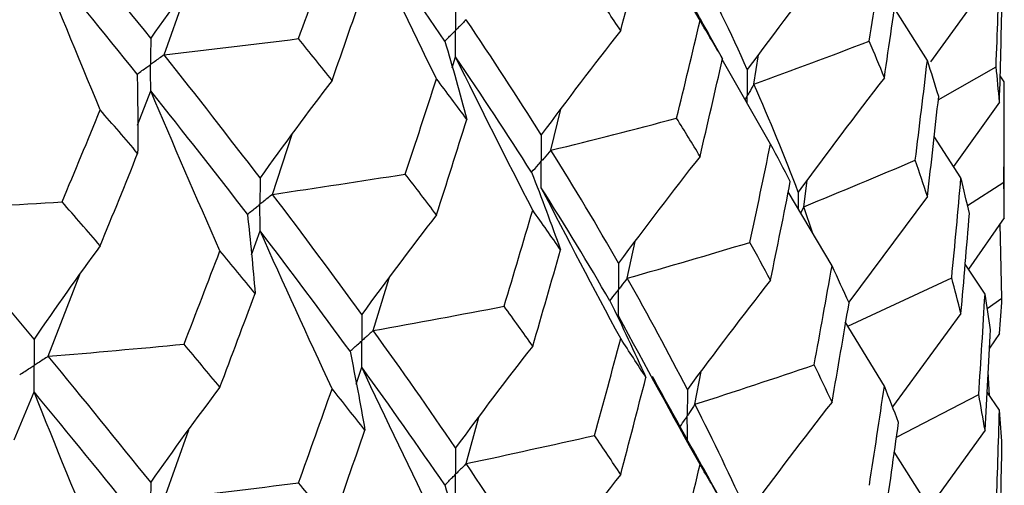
# Paper-space layout '_Isometric' of a CAD drawing. Header units: millimetres. Extents: x -25 to 231, y -14 to 362.
# Tile 54 of 58: x 14.23 to 19.75, y 37.03 to 39.64. Entities that reach past the tile are written whole.
import ezdxf

# ---------------------------------------------------------------- set-up
doc = ezdxf.new("R2010")
doc.units = ezdxf.units.MM

psp = doc.layouts.new('_Isometric')

# ---------------------------------------------------------------- linework, layer by layer
at = {"color": 7, "linetype": 'Continuous', "lineweight": 25}
for p, q in [((15.0353, 39.4405), (15.1745, 39.8292)), ((19.6418, 39.8249), (19.335, 39.4018)), ((19.3184, 39.4097), (19.1329, 39.7042)), ((18.0917, 39.5545), (18.1689, 39.4188)), ((16.6528, 39.3686), (16.6711, 39.4295)), ((18.4382, 38.9396), (18.1678, 39.4139)), ((18.3447, 39.2763), (18.3706, 39.4409)), ((19.3797, 39.1882), (19.7038, 39.3742)), ((19.75, 39.29), (19.7266, 39.3235)), ((19.75, 38.5269), (19.75, 39.29)), ((14.8862, 39.0467), (14.9602, 39.2385)), ((19.7229, 39.1759), (19.4654, 38.8144)), ((17.2061, 38.9052), (17.2624, 39.1363)), ((15.6439, 38.6582), (15.7547, 38.995)), ((19.5068, 38.7505), (19.3564, 38.9824)), ((18.6249, 38.589), (18.6437, 38.736)), ((19.5432, 38.5958), (19.7475, 38.7258)), ((18.7834, 38.257), (18.5379, 38.6728)), ((19.3184, 38.6462), (18.8768, 38.054)), ((18.6765, 38.438), (18.6249, 38.589)), ((19.75, 38.5269), (19.5485, 38.2382)), ((15.5251, 38.3181), (15.5737, 38.454)), ((19.737, 38.0765), (19.7266, 38.4934)), ((17.6343, 38.1877), (17.6786, 38.394)), ((19.6418, 38.0982), (19.53, 38.2659)), ((14.3856, 37.7497), (14.5625, 38.2081)), ((16.2095, 37.8942), (16.2981, 38.1887)), ((18.8721, 37.9188), (19.4549, 38.1895)), ((19.6541, 38.0179), (19.737, 38.0765)), ((19.5068, 37.9891), (19.1224, 37.4667)), ((19.077, 37.5832), (18.8573, 37.943)), ((19.7229, 37.8777), (19.6668, 37.7955)), ((16.1135, 37.594), (16.1446, 37.6881)), ((18.0142, 37.4805), (18.0485, 37.6649)), ((19.6668, 37.5299), (19.6596, 37.6628)), ((14.1943, 37.2811), (14.3057, 37.55)), ((19.1448, 37.2971), (19.6062, 37.5352)), ((19.7229, 37.4477), (19.6534, 37.5495)), ((16.7308, 37.148), (16.8016, 37.4083)), ((15.0354, 36.949), (15.1744, 37.3376)), ((19.6418, 37.3351), (19.335, 36.9117)), ((19.3184, 36.9195), (19.1329, 37.2137)), ((18.0963, 37.0564), (18.1691, 36.9286))]:
    psp.add_line(p, q, dxfattribs=at)
at = {"color": 8, "linetype": 'Continuous', "lineweight": 25}
for p, q in [((18.5942, 38.6702), (18.5941, 38.5776)), ((18.6085, 38.5533), (18.6249, 38.589))]:
    psp.add_line(p, q, dxfattribs=at)
at = {"color": 7, "linetype": 'Continuous', "lineweight": 25}
for points in [[(18.0425, 39.6324), (17.8873, 39.9095), (17.7351, 40.1873), (17.5859, 40.4659)], [(14.9602, 39.5347), (14.7738, 39.7675), (14.5824, 40.0019), (14.3856, 40.2398)], [(16.5637, 39.3064), (16.4213, 39.5969), (16.2816, 39.888), (16.1446, 40.1796)], [(16.6109, 39.5179), (16.4613, 39.7365), (16.3057, 39.9572), (16.1446, 40.1796)], [(17.5974, 39.5762), (17.6453, 39.7578), (17.6925, 39.9396), (17.739, 40.1216)], [(15.3486, 40.0685), (15.2166, 39.8933), (15.0871, 39.7153), (14.9602, 39.5347)], [(15.7899, 39.5315), (15.8533, 39.7073), (15.9161, 39.8832), (15.9781, 40.0594)], [(18.9926, 39.5173), (19.0216, 39.703), (19.0497, 39.8888), (19.077, 40.0746)], [(14.6771, 39.1319), (14.5508, 39.4344), (14.427, 39.7371), (14.3057, 40.0401)], [(14.8845, 39.3329), (14.6967, 39.5666), (14.5038, 39.8016), (14.3057, 40.0401)], [(18.308, 39.3585), (18.2165, 39.5618), (18.1186, 39.7654), (18.0142, 39.9708)], [(18.7834, 39.9849), (18.6217, 39.7783), (18.4633, 39.5694), (18.308, 39.3585)], [(19.7038, 39.3742), (19.711, 39.5618), (19.7174, 39.7495), (19.7229, 39.9374)], [(19.077, 39.3118), (19.1044, 39.498), (19.1309, 39.6842), (19.1566, 39.8705)], [(15.9781, 39.297), (16.0401, 39.4735), (16.1015, 39.6502), (16.1621, 39.8272)], [(17.5974, 39.5762), (17.5494, 39.6491), (17.5007, 39.7223), (17.4513, 39.7957)], [(19.7229, 39.1759), (19.7285, 39.3637), (19.7331, 39.5514), (19.737, 39.739)], [(17.152, 38.9915), (17.0177, 39.2046), (16.8772, 39.4201), (16.7307, 39.6377)], [(17.9115, 39.085), (17.9559, 39.2672), (17.9996, 39.4497), (18.0425, 39.6324)], [(18.1689, 39.4188), (18.1276, 39.4898), (18.0854, 39.561), (18.0425, 39.6324)], [(17.5974, 39.5762), (17.446, 39.3837), (17.2976, 39.1887), (17.152, 38.9915)], [(15.0353, 39.4405), (15.2873, 39.4696), (15.5388, 39.4999), (15.7899, 39.5315)], [(15.9781, 39.297), (15.916, 39.3749), (15.8533, 39.4531), (15.7899, 39.5315)], [(16.6109, 39.5179), (16.6542, 39.3717), (16.6952, 39.2253), (16.7342, 39.0787)], [(18.3447, 39.2763), (18.5618, 39.3556), (18.7778, 39.4359), (18.9926, 39.5173)], [(19.077, 39.3118), (19.0497, 39.3802), (19.0216, 39.4487), (18.9926, 39.5173)], [(15.5737, 38.7503), (15.3997, 38.9781), (15.2201, 39.2083), (15.0353, 39.4405)], [(17.104, 38.5691), (16.9569, 38.8553), (16.8126, 39.1421), (16.6711, 39.4295)], [(17.0973, 38.7819), (16.9613, 38.9954), (16.8192, 39.2114), (16.6711, 39.4295)], [(18.0425, 38.8708), (18.0854, 39.0534), (18.1276, 39.236), (18.1689, 39.4188)], [(19.2501, 38.8492), (19.2737, 39.036), (19.2965, 39.2228), (19.3184, 39.4097)], [(19.3818, 39.207), (19.3615, 39.2745), (19.3404, 39.3421), (19.3184, 39.4097)], [(19.7229, 39.1759), (19.7174, 39.2421), (19.711, 39.3082), (19.7038, 39.3742)], [(14.8845, 39.3329), (14.8875, 39.1846), (14.8884, 39.0362), (14.8871, 38.8879)], [(15.9781, 39.297), (15.8406, 39.1174), (15.7059, 38.9352), (15.5737, 38.7503)], [(16.389, 38.7719), (16.448, 38.9498), (16.5062, 39.128), (16.5637, 39.3064)], [(16.7342, 39.0787), (16.6781, 39.1543), (16.6213, 39.2302), (16.5637, 39.3064)], [(19.077, 39.3118), (18.9129, 39.1), (18.752, 38.8861), (18.5942, 38.6702)], [(19.7475, 38.7258), (19.7492, 38.914), (19.75, 39.102), (19.75, 39.29)], [(15.3486, 38.3409), (15.2166, 38.6397), (15.0872, 38.939), (14.9602, 39.2385)], [(15.503, 38.5463), (15.3275, 38.7748), (15.1464, 39.0056), (14.9602, 39.2385)], [(18.5942, 38.6702), (18.5176, 38.8712), (18.4344, 39.0733), (18.3447, 39.2763)], [(19.3184, 38.6462), (19.3404, 38.833), (19.3615, 39.0199), (19.3818, 39.207)], [(14.4634, 38.6162), (14.5352, 38.7879), (14.6065, 38.9598), (14.6771, 39.1319)], [(14.8871, 38.8879), (14.8177, 38.969), (14.7477, 39.0503), (14.6771, 39.1319)], [(16.5637, 38.5427), (16.6213, 38.721), (16.6781, 38.8997), (16.7342, 39.0787)], [(17.2061, 38.9052), (17.4421, 38.964), (17.6773, 39.0239), (17.9115, 39.085)], [(18.0425, 38.8708), (17.9996, 38.9421), (17.9559, 39.0134), (17.9115, 39.085)], [(17.5859, 38.2725), (17.4655, 38.4823), (17.3389, 38.6926), (17.2061, 38.9052)], [(18.3223, 38.3883), (18.3618, 38.572), (18.4004, 38.7558), (18.4382, 38.9396)], [(18.5493, 38.7297), (18.5131, 38.7996), (18.476, 38.8696), (18.4382, 38.9396)], [(14.6771, 38.3695), (14.7477, 38.542), (14.8177, 38.7148), (14.8871, 38.8879)], [(18.0425, 38.8708), (17.8873, 38.6737), (17.7351, 38.4743), (17.5859, 38.2725)], [(18.6249, 38.589), (18.8346, 38.6747), (19.043, 38.7614), (19.2501, 38.8492)], [(19.3184, 38.6462), (19.2965, 38.7137), (19.2737, 38.7814), (19.2501, 38.8492)], [(15.6439, 38.6582), (15.8928, 38.6949), (16.1412, 38.7328), (16.389, 38.7719)], [(16.5637, 38.5427), (16.5062, 38.6188), (16.448, 38.6952), (16.389, 38.7719)], [(17.0973, 38.7819), (17.1537, 38.6371), (17.2079, 38.4921), (17.26, 38.3469)], [(18.4382, 38.1768), (18.4761, 38.361), (18.5131, 38.5453), (18.5493, 38.7297)], [(19.4549, 38.1895), (19.473, 38.3763), (19.4903, 38.5633), (19.5068, 38.7505)], [(19.5538, 38.5502), (19.539, 38.6169), (19.5233, 38.6836), (19.5068, 38.7505)], [(17.5974, 37.8494), (17.446, 38.1307), (17.2975, 38.4128), (17.152, 38.6955)], [(17.5368, 38.0613), (17.4147, 38.2715), (17.2864, 38.4824), (17.152, 38.6955)], [(19.75, 38.5269), (19.75, 38.5932), (19.7492, 38.6595), (19.7475, 38.7258)], [(16.1446, 37.9841), (15.9834, 38.2062), (15.8164, 38.431), (15.6439, 38.6582)], [(13.6964, 38.5712), (13.9523, 38.585), (14.2079, 38.6), (14.4634, 38.6162)], [(14.3057, 37.8463), (14.1076, 38.0854), (13.9044, 38.3272), (13.6964, 38.5712)], [(14.6771, 38.3695), (14.6065, 38.4514), (14.5352, 38.5337), (14.4634, 38.6162)], [(16.9436, 38.0305), (16.9978, 38.2097), (17.0512, 38.3892), (17.104, 38.5691)], [(17.26, 38.3469), (17.2088, 38.4207), (17.1568, 38.4947), (17.104, 38.5691)], [(15.503, 38.5463), (15.5195, 38.3983), (15.5339, 38.2502), (15.5461, 38.1021)], [(16.5637, 38.5427), (16.4213, 38.359), (16.2816, 38.1728), (16.1446, 37.9841)], [(19.5068, 37.9891), (19.5233, 38.1761), (19.539, 38.3632), (19.5538, 38.5502)], [(15.9781, 37.5682), (15.8406, 37.863), (15.7058, 38.1583), (15.5737, 38.454)], [(16.0789, 37.7781), (15.9163, 38.0007), (15.7478, 38.2261), (15.5737, 38.454)], [(14.6771, 38.3695), (14.5509, 38.1979), (14.427, 38.0235), (14.3057, 37.8463)], [(17.104, 37.8074), (17.1568, 37.9871), (17.2088, 38.1669), (17.26, 38.3469)], [(17.6343, 38.1877), (17.8646, 38.2535), (18.094, 38.3204), (18.3223, 38.3883)], [(18.4382, 38.1768), (18.4004, 38.2472), (18.3618, 38.3177), (18.3223, 38.3883)], [(15.1473, 37.8178), (15.215, 37.9918), (15.2822, 38.1662), (15.3486, 38.3409)], [(15.5461, 38.1021), (15.4809, 38.1814), (15.4151, 38.261), (15.3486, 38.3409)], [(18.683, 37.7016), (18.7173, 37.8866), (18.7507, 38.0717), (18.7834, 38.257)], [(18.8789, 38.0495), (18.8478, 38.1185), (18.816, 38.1877), (18.7834, 38.257)], [(17.9716, 37.564), (17.8655, 37.7705), (17.753, 37.9785), (17.6343, 38.1877)], [(18.4382, 38.1768), (18.2796, 37.9748), (18.1241, 37.7705), (17.9716, 37.564)], [(19.5068, 37.9891), (19.4903, 38.0559), (19.473, 38.1227), (19.4549, 38.1895)], [(15.3486, 37.5772), (15.4151, 37.7518), (15.4809, 37.9268), (15.5461, 38.1021)], [(19.6062, 37.5352), (19.6189, 37.7229), (19.6308, 37.9106), (19.6418, 38.0982)], [(19.6724, 37.8989), (19.663, 37.9654), (19.6528, 38.0318), (19.6418, 38.0982)], [(19.7229, 37.8777), (19.7285, 37.9439), (19.7331, 38.0102), (19.737, 38.0765)], [(16.2095, 37.8942), (16.4549, 37.9384), (16.6996, 37.9838), (16.9436, 38.0305)], [(17.104, 37.8074), (17.0512, 37.8816), (16.9978, 37.9559), (16.9436, 38.0305)], [(17.5368, 38.0613), (17.6063, 37.9185), (17.6737, 37.7753), (17.7389, 37.6318)], [(18.7834, 37.4934), (18.816, 37.6786), (18.8478, 37.8639), (18.8789, 38.0495)], [(18.0425, 37.1428), (17.8873, 37.4199), (17.7351, 37.6977), (17.5859, 37.9763)], [(16.6711, 37.2361), (16.5231, 37.454), (16.3692, 37.6728), (16.2095, 37.8942)], [(17.4513, 37.306), (17.5008, 37.487), (17.5495, 37.6681), (17.5974, 37.8494)], [(17.7389, 37.6318), (17.6925, 37.7042), (17.6453, 37.7767), (17.5974, 37.8494)], [(19.6418, 37.3351), (19.6528, 37.523), (19.663, 37.711), (19.6724, 37.8989)], [(14.3856, 37.7497), (14.6398, 37.7711), (14.8937, 37.7938), (15.1473, 37.8178)], [(15.3486, 37.5772), (15.2822, 37.657), (15.215, 37.7372), (15.1473, 37.8178)], [(17.104, 37.8074), (16.9568, 37.6195), (16.8126, 37.4291), (16.6711, 37.2361)], [(14.9602, 37.043), (14.774, 37.2756), (14.5823, 37.5113), (14.3856, 37.7497)], [(16.0789, 37.7781), (16.1088, 37.6308), (16.1365, 37.4833), (16.162, 37.3357)], [(16.5637, 36.8159), (16.4213, 37.1061), (16.2815, 37.3968), (16.1446, 37.6881)], [(16.6109, 37.0282), (16.4612, 37.2466), (16.3058, 37.4661), (16.1446, 37.6881)], [(18.0142, 37.4805), (18.2382, 37.5531), (18.4612, 37.6268), (18.683, 37.7016)], [(18.7834, 37.4934), (18.7507, 37.5626), (18.7173, 37.632), (18.683, 37.7016)], [(17.5974, 37.0866), (17.6453, 37.2682), (17.6925, 37.4499), (17.7389, 37.6318)], [(15.3486, 37.5772), (15.2166, 37.4018), (15.0872, 37.2238), (14.9602, 37.043)], [(18.9927, 37.0263), (19.0216, 37.2117), (19.0497, 37.3973), (19.077, 37.5832)], [(19.1565, 37.3791), (19.1308, 37.4469), (19.1043, 37.515), (19.077, 37.5832)], [(14.6771, 36.6408), (14.5508, 36.9436), (14.427, 37.2466), (14.3057, 37.55)], [(14.8845, 36.8414), (14.6968, 37.0745), (14.5038, 37.3109), (14.3057, 37.55)], [(15.79, 37.0401), (15.8534, 37.2158), (15.9161, 37.3918), (15.9781, 37.5682)], [(16.162, 37.3357), (16.1014, 37.4129), (16.0401, 37.4904), (15.9781, 37.5682)], [(19.6418, 37.3351), (19.6308, 37.4018), (19.6189, 37.4685), (19.6062, 37.5352)], [(18.308, 36.867), (18.2166, 37.0697), (18.1186, 37.2743), (18.0142, 37.4805)], [(18.7834, 37.4934), (18.6218, 37.2867), (18.4634, 37.0779), (18.308, 36.867)], [(19.7038, 36.8833), (19.711, 37.0714), (19.7174, 37.2595), (19.7229, 37.4477)], [(19.737, 37.2485), (19.7331, 37.3149), (19.7285, 37.3813), (19.7229, 37.4477)], [(19.077, 36.8217), (19.1043, 37.0075), (19.1308, 37.1933), (19.1565, 37.3791)], [(15.9781, 36.8066), (16.0401, 36.9828), (16.1014, 37.1591), (16.162, 37.3357)], [(16.7308, 37.148), (16.9717, 37.1995), (17.2119, 37.2522), (17.4513, 37.306)], [(17.5974, 37.0866), (17.5494, 37.1595), (17.5008, 37.2327), (17.4513, 37.306)], [(19.7229, 36.6843), (19.7285, 36.8723), (19.7331, 37.0604), (19.737, 37.2485)], [(17.152, 36.5013), (17.0176, 36.7151), (16.8771, 36.9308), (16.7308, 37.148)], [(17.9113, 36.5944), (17.9558, 36.777), (17.9996, 36.9598), (18.0425, 37.1428)], [(18.1691, 36.9286), (18.1277, 36.9998), (18.0855, 37.0712), (18.0425, 37.1428)], [(17.5974, 37.0866), (17.446, 36.8939), (17.2976, 36.6988), (17.152, 36.5013)], [(15.0354, 36.949), (15.2874, 36.9781), (15.5389, 37.0085), (15.79, 37.0401)], [(15.9781, 36.8066), (15.9161, 36.8842), (15.8534, 36.962), (15.79, 37.0401)], [(16.6109, 37.0282), (16.6541, 36.882), (16.6952, 36.7355), (16.7341, 36.5889)]]:
    psp.add_open_spline(points, degree=3, dxfattribs=at)
for points, knots in [([(18.0933, 39.5554), (18.0645, 39.6062), (17.9581, 39.7939), (17.8541, 39.9838), (17.7782, 40.1224)], [0, 0, 0, 0, 0.27039, 1, 1, 1, 1]), ([(16.6711, 39.7259), (16.6711, 39.6859), (16.671, 39.646), (16.671, 39.6061), (16.671, 39.5966), (16.671, 39.5872), (16.671, 39.5777)], [0, 0, 0, 0, 0.0001467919, 0.0001467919, 0.0001467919, 0.0001814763, 0.0001814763, 0.0001814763, 0.0001814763]), ([(16.7307, 39.6377), (16.7166, 39.6235), (16.7025, 39.6093), (16.6883, 39.5951), (16.6825, 39.5893), (16.6768, 39.5835), (16.671, 39.5777)], [0, 0, 0, 0, 0.0000851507, 0.0000851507, 0.0000851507, 0.0001198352, 0.0001198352, 0.0001198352, 0.0001198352]), ([(16.6109, 39.5179), (16.6252, 39.532), (16.6394, 39.5462), (16.6536, 39.5604), (16.6594, 39.5662), (16.6652, 39.572), (16.671, 39.5777)], [0, 0, 0, 0, 0.0000851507, 0.0000851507, 0.0000851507, 0.0001198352, 0.0001198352, 0.0001198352, 0.0001198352]), ([(16.6711, 39.4295), (16.6711, 39.4695), (16.671, 39.5095), (16.671, 39.5494), (16.671, 39.5589), (16.671, 39.5683), (16.671, 39.5777)], [0, 0, 0, 0, 0.0001467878, 0.0001467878, 0.0001467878, 0.0001814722, 0.0001814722, 0.0001814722, 0.0001814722]), ([(14.9602, 39.5347), (14.9601, 39.4948), (14.9601, 39.4549), (14.9601, 39.415), (14.9601, 39.4055), (14.9601, 39.3961), (14.9601, 39.3867)], [0, 0, 0, 0, 0.0001466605, 0.0001466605, 0.0001466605, 0.0001813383, 0.0001813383, 0.0001813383, 0.0001813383]), ([(15.0353, 39.4405), (15.0175, 39.4277), (14.9997, 39.415), (14.9819, 39.4022), (14.9746, 39.397), (14.9673, 39.3918), (14.9601, 39.3867)], [0, 0, 0, 0, 0.0000851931, 0.0000851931, 0.0000851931, 0.0001198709, 0.0001198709, 0.0001198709, 0.0001198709]), ([(14.8845, 39.3329), (14.9024, 39.3456), (14.9203, 39.3584), (14.9382, 39.3711), (14.9455, 39.3763), (14.9528, 39.3815), (14.9601, 39.3867)], [0, 0, 0, 0, 0.0000851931, 0.0000851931, 0.0000851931, 0.0001198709, 0.0001198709, 0.0001198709, 0.0001198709]), ([(14.9602, 39.2385), (14.9601, 39.2785), (14.9601, 39.3184), (14.9601, 39.3583), (14.9601, 39.3678), (14.9601, 39.3772), (14.9601, 39.3867)], [0, 0, 0, 0, 0.0001466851, 0.0001466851, 0.0001466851, 0.0001813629, 0.0001813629, 0.0001813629, 0.0001813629]), ([(18.308, 39.3585), (18.3079, 39.3186), (18.3079, 39.2787), (18.3078, 39.2387), (18.3078, 39.2293), (18.3078, 39.2199), (18.3078, 39.2104)], [0, 0, 0, 0, 0.0001466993, 0.0001466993, 0.0001466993, 0.0001813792, 0.0001813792, 0.0001813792, 0.0001813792]), ([(18.3447, 39.2763), (18.336, 39.2607), (18.3273, 39.2451), (18.3185, 39.2295), (18.315, 39.2231), (18.3114, 39.2168), (18.3078, 39.2104)], [0, 0, 0, 0, 0.0000851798, 0.0000851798, 0.0000851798, 0.0001198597, 0.0001198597, 0.0001198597, 0.0001198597]), ([(17.152, 38.9915), (17.1519, 38.9516), (17.1519, 38.9117), (17.1519, 38.8718), (17.1519, 38.8624), (17.1519, 38.8529), (17.1519, 38.8435)], [0, 0, 0, 0, 0.0001465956, 0.0001465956, 0.0001465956, 0.0001812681, 0.0001812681, 0.0001812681, 0.0001812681]), ([(17.2061, 38.9052), (17.1933, 38.8906), (17.1805, 38.8759), (17.1676, 38.8613), (17.1624, 38.8554), (17.1571, 38.8494), (17.1519, 38.8435)], [0, 0, 0, 0, 0.000085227, 0.000085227, 0.000085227, 0.0001198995, 0.0001198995, 0.0001198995, 0.0001198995]), ([(17.0973, 38.7819), (17.1102, 38.7965), (17.1232, 38.8111), (17.1361, 38.8257), (17.1414, 38.8316), (17.1466, 38.8375), (17.1519, 38.8435)], [0, 0, 0, 0, 0.000085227, 0.000085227, 0.000085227, 0.0001198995, 0.0001198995, 0.0001198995, 0.0001198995]), ([(17.152, 38.6955), (17.1519, 38.7354), (17.1519, 38.7753), (17.1519, 38.8152), (17.1519, 38.8246), (17.1519, 38.8341), (17.1519, 38.8435)], [0, 0, 0, 0, 0.0001465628, 0.0001465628, 0.0001465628, 0.0001812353, 0.0001812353, 0.0001812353, 0.0001812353]), ([(15.5737, 38.7503), (15.5736, 38.7104), (15.5736, 38.6705), (15.5736, 38.6305), (15.5736, 38.6211), (15.5736, 38.6116), (15.5736, 38.6022)], [0, 0, 0, 0, 0.0001467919, 0.0001467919, 0.0001467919, 0.0001814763, 0.0001814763, 0.0001814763, 0.0001814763]), ([(15.6439, 38.6582), (15.6272, 38.6449), (15.6106, 38.6317), (15.594, 38.6184), (15.5872, 38.613), (15.5804, 38.6076), (15.5736, 38.6022)], [0, 0, 0, 0, 0.0000851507, 0.0000851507, 0.0000851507, 0.0001198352, 0.0001198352, 0.0001198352, 0.0001198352]), ([(15.503, 38.5463), (15.5197, 38.5595), (15.5365, 38.5728), (15.5532, 38.586), (15.56, 38.5914), (15.5668, 38.5968), (15.5736, 38.6022)], [0, 0, 0, 0, 0.0000851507, 0.0000851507, 0.0000851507, 0.0001198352, 0.0001198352, 0.0001198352, 0.0001198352]), ([(15.5737, 38.454), (15.5736, 38.4939), (15.5736, 38.5339), (15.5736, 38.5739), (15.5736, 38.5833), (15.5736, 38.5928), (15.5736, 38.6022)], [0, 0, 0, 0, 0.0001467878, 0.0001467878, 0.0001467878, 0.0001814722, 0.0001814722, 0.0001814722, 0.0001814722]), ([(17.5859, 38.2725), (17.5858, 38.2326), (17.5858, 38.1927), (17.5858, 38.1528), (17.5858, 38.1434), (17.5858, 38.1339), (17.5858, 38.1245)], [0, 0, 0, 0, 0.0001466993, 0.0001466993, 0.0001466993, 0.0001813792, 0.0001813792, 0.0001813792, 0.0001813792]), ([(17.6343, 38.1877), (17.6229, 38.1727), (17.6114, 38.1578), (17.5998, 38.1428), (17.5951, 38.1367), (17.5905, 38.1306), (17.5858, 38.1245)], [0, 0, 0, 0, 0.0000851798, 0.0000851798, 0.0000851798, 0.0001198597, 0.0001198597, 0.0001198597, 0.0001198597]), ([(17.5368, 38.0613), (17.5485, 38.0763), (17.5601, 38.0912), (17.5716, 38.1062), (17.5763, 38.1123), (17.581, 38.1184), (17.5858, 38.1245)], [0, 0, 0, 0, 0.0000851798, 0.0000851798, 0.0000851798, 0.0001198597, 0.0001198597, 0.0001198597, 0.0001198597]), ([(17.5859, 37.9763), (17.5858, 38.0163), (17.5858, 38.0562), (17.5858, 38.0962), (17.5858, 38.1056), (17.5858, 38.115), (17.5858, 38.1245)], [0, 0, 0, 0, 0.0001467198, 0.0001467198, 0.0001467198, 0.0001813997, 0.0001813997, 0.0001813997, 0.0001813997]), ([(16.1446, 37.9841), (16.1445, 37.9442), (16.1444, 37.9043), (16.1444, 37.8644), (16.1444, 37.855), (16.1444, 37.8456), (16.1444, 37.8361)], [0, 0, 0, 0, 0.0001465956, 0.0001465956, 0.0001465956, 0.0001812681, 0.0001812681, 0.0001812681, 0.0001812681]), ([(14.3057, 37.8463), (14.3056, 37.8064), (14.3056, 37.7665), (14.3055, 37.7265), (14.3055, 37.7171), (14.3055, 37.7077), (14.3055, 37.6982)], [0, 0, 0, 0, 0.0001467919, 0.0001467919, 0.0001467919, 0.0001814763, 0.0001814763, 0.0001814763, 0.0001814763]), ([(16.2095, 37.8942), (16.1942, 37.8805), (16.1787, 37.8667), (16.1633, 37.8529), (16.157, 37.8473), (16.1507, 37.8417), (16.1444, 37.8361)], [0, 0, 0, 0, 0.000085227, 0.000085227, 0.000085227, 0.0001198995, 0.0001198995, 0.0001198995, 0.0001198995]), ([(16.0789, 37.7781), (16.0945, 37.7919), (16.11, 37.8056), (16.1255, 37.8194), (16.1318, 37.8249), (16.1381, 37.8305), (16.1444, 37.8361)], [0, 0, 0, 0, 0.000085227, 0.000085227, 0.000085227, 0.0001198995, 0.0001198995, 0.0001198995, 0.0001198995]), ([(16.1446, 37.6881), (16.1445, 37.728), (16.1444, 37.7679), (16.1444, 37.8078), (16.1444, 37.8173), (16.1444, 37.8267), (16.1444, 37.8361)], [0, 0, 0, 0, 0.0001465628, 0.0001465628, 0.0001465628, 0.0001812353, 0.0001812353, 0.0001812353, 0.0001812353]), ([(14.3856, 37.7497), (14.3667, 37.7375), (14.3477, 37.7253), (14.3287, 37.7131), (14.321, 37.7081), (14.3133, 37.7032), (14.3055, 37.6982)], [0, 0, 0, 0, 0.0000851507, 0.0000851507, 0.0000851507, 0.0001198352, 0.0001198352, 0.0001198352, 0.0001198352]), ([(14.2252, 37.6469), (14.2443, 37.659), (14.2633, 37.6712), (14.2823, 37.6833), (14.2901, 37.6883), (14.2978, 37.6933), (14.3055, 37.6982)], [0, 0, 0, 0, 0.0000851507, 0.0000851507, 0.0000851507, 0.0001198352, 0.0001198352, 0.0001198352, 0.0001198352]), ([(14.3057, 37.55), (14.3056, 37.59), (14.3056, 37.6299), (14.3055, 37.6699), (14.3055, 37.6793), (14.3055, 37.6888), (14.3055, 37.6982)], [0, 0, 0, 0, 0.0001467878, 0.0001467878, 0.0001467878, 0.0001814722, 0.0001814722, 0.0001814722, 0.0001814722]), ([(18.0979, 37.0573), (18.067, 37.1117), (17.9584, 37.3035), (17.8523, 37.4975), (17.7762, 37.6364)], [0, 0, 0, 0, 0.283957, 1, 1, 1, 1]), ([(17.9716, 37.564), (17.9715, 37.524), (17.9714, 37.4841), (17.9714, 37.4442), (17.9714, 37.4347), (17.9714, 37.4253), (17.9714, 37.4158)], [0, 0, 0, 0, 0.0001467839, 0.0001467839, 0.0001467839, 0.0001814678, 0.0001814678, 0.0001814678, 0.0001814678]), ([(18.0142, 37.4805), (18.0041, 37.4651), (17.994, 37.4498), (17.9838, 37.4345), (17.9797, 37.4283), (17.9756, 37.4221), (17.9714, 37.4158)], [0, 0, 0, 0, 0.0000851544, 0.0000851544, 0.0000851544, 0.0001198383, 0.0001198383, 0.0001198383, 0.0001198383]), ([(16.6711, 37.2361), (16.6711, 37.1962), (16.671, 37.1563), (16.671, 37.1164), (16.671, 37.1069), (16.671, 37.0975), (16.671, 37.0881)], [0, 0, 0, 0, 0.0001466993, 0.0001466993, 0.0001466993, 0.0001813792, 0.0001813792, 0.0001813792, 0.0001813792]), ([(16.7308, 37.148), (16.7166, 37.1338), (16.7025, 37.1196), (16.6883, 37.1054), (16.6825, 37.0996), (16.6768, 37.0939), (16.671, 37.0881)], [0, 0, 0, 0, 0.0000851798, 0.0000851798, 0.0000851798, 0.0001198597, 0.0001198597, 0.0001198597, 0.0001198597]), ([(16.6109, 37.0282), (16.6252, 37.0424), (16.6394, 37.0566), (16.6536, 37.0707), (16.6594, 37.0765), (16.6652, 37.0823), (16.671, 37.0881)], [0, 0, 0, 0, 0.0000851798, 0.0000851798, 0.0000851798, 0.0001198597, 0.0001198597, 0.0001198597, 0.0001198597]), ([(16.6711, 36.9399), (16.6711, 36.9799), (16.671, 37.0198), (16.671, 37.0598), (16.671, 37.0692), (16.671, 37.0786), (16.671, 37.0881)], [0, 0, 0, 0, 0.0001467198, 0.0001467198, 0.0001467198, 0.0001813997, 0.0001813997, 0.0001813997, 0.0001813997]), ([(14.9602, 37.043), (14.9601, 37.0032), (14.9601, 36.9633), (14.9601, 36.9234), (14.9601, 36.914), (14.9601, 36.9045), (14.9601, 36.8951)], [0, 0, 0, 0, 0.0001465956, 0.0001465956, 0.0001465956, 0.0001812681, 0.0001812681, 0.0001812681, 0.0001812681])]:
    psp.add_open_spline(points, degree=3, knots=knots, dxfattribs=at)
at = {"color": 8, "linetype": 'Continuous', "lineweight": 25}
for points, knots in [([(18.2959, 39.1893), (18.2963, 39.19), (18.2967, 39.1907), (18.2971, 39.1914), (18.3007, 39.1977), (18.3043, 39.2041), (18.3078, 39.2104)], [0.00008129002, 0.00008129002, 0.00008129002, 0.00008129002, 0.00008517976, 0.00008517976, 0.00008517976, 0.00011985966, 0.00011985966, 0.00011985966, 0.00011985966]), ([(18.3079, 39.1683), (18.3079, 39.1729), (18.3078, 39.1869), (18.3078, 39.201), (18.3078, 39.2104)], [0, 0, 0, 0, 0.328299, 1, 1, 1, 1]), ([(17.9312, 37.3556), (17.9405, 37.3694), (17.9497, 37.3833), (17.959, 37.3971), (17.9631, 37.4034), (17.9673, 37.4096), (17.9714, 37.4158)], [0.0000080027, 0.0000080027, 0.0000080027, 0.0000080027, 0.0000851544, 0.0000851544, 0.0000851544, 0.0001198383, 0.0001198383, 0.0001198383, 0.0001198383]), ([(17.9716, 37.2824), (17.9715, 37.3174), (17.9714, 37.3619), (17.9714, 37.4064), (17.9714, 37.4158)], [0, 0, 0, 0, 0.787697, 1, 1, 1, 1])]:
    psp.add_open_spline(points, degree=3, knots=knots, dxfattribs=at)

doc.saveas('drawing.dxf')
